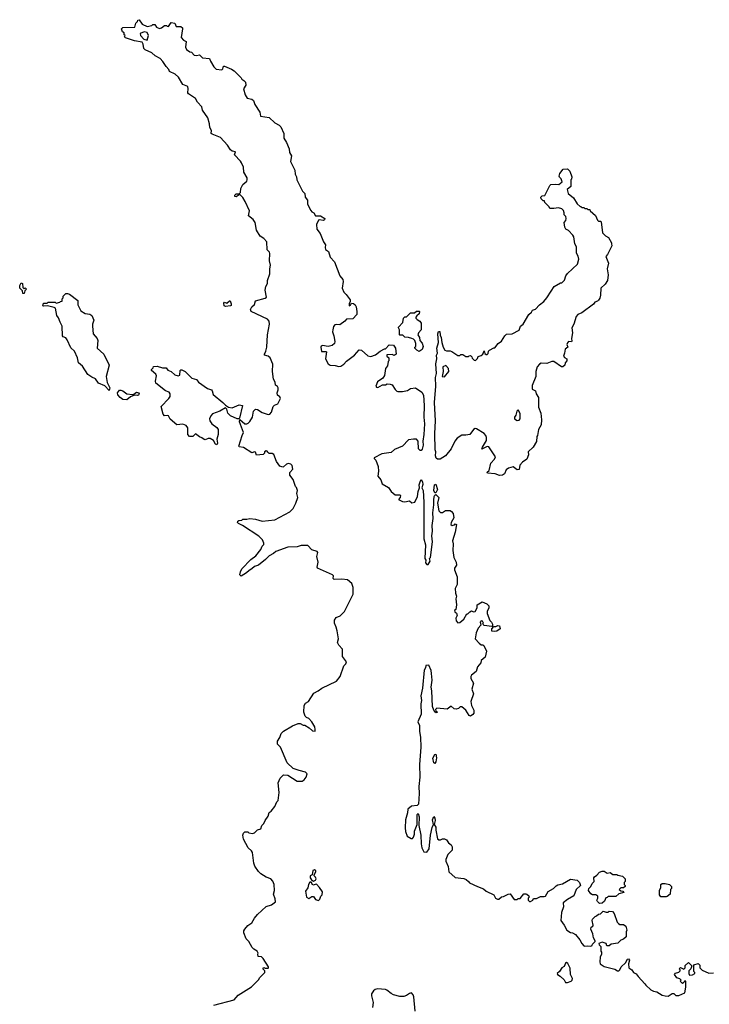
# Model space of a CAD drawing. Extents: x 1862350 to 2057294, y 212041 to 437318.
# Tile 215 of 256: x 1996610 to 2003730, y 355508 to 365680. Entities that reach past the tile are written whole.
import ezdxf

# ---------------------------------------------------------------- set-up
doc = ezdxf.new("R2010")
doc.units = 0

msp = doc.modelspace()

# ---------------------------------------------------------------- linework, layer by layer
at = {"layer": '0CON10XD'}
for points in [[(1999174, 362205), (1999137, 362215), (1999136, 362225), (1999152, 362255), (1999162, 362295), (1999168, 362425), (1999190, 362535), (1999184, 362565), (1999168, 362585), (1999000, 362665), (1998992, 362685), (1999006, 362714), (1999035, 362737), (1999046, 362774), (1999145, 362804), (1999158, 362815), (1999144, 362885), (1999152, 362925), (1999170, 362955), (1999170, 362985), (1999191, 363055), (1999191, 363105), (1999201, 363145), (1999190, 363190), (1999192, 363265), (1999189, 363279), (1999164, 363304), (1999161, 363385), (1999130, 363420), (1999092, 363445), (1999056, 363506), (1999040, 363585), (1999020, 363615), (1998973, 363653), (1998984, 363705), (1998938, 363802), (1998915, 363843), (1998885, 363870), (1998875, 363870), (1998845, 363850), (1998830, 363855), (1998832, 363868), (1998845, 363880), (1998875, 363880), (1998890, 363895), (1998892, 363935), (1998902, 363958), (1998914, 363976), (1998955, 364012), (1998960, 364025), (1998958, 364045), (1998924, 364105), (1998919, 364155), (1998901, 364201), (1998890, 364220), (1998829, 364285), (1998838, 364315), (1998805, 364322), (1998785, 364336), (1998755, 364385), (1998682, 364462), (1998596, 364496), (1998588, 364505), (1998590, 364535), (1998574, 364565), (1998570, 364605), (1998552, 364665), (1998497, 364745), (1998491, 364781), (1998445, 364827), (1998426, 364866), (1998352, 364915), (1998346, 364925), (1998350, 364965), (1998345, 364990), (1998295, 365010), (1998248, 365085), (1998216, 365116), (1998158, 365145), (1998150, 365165), (1998122, 365195), (1998089, 365249), (1998059, 365279), (1998010, 365305), (1997975, 365338), (1997905, 365368), (1997891, 365381), (1997886, 365426), (1997875, 365448), (1997795, 365462), (1997703, 365493), (1997692, 365502), (1997700, 365515), (1997690, 365525), (1997690, 365545), (1997670, 365555), (1997660, 365585), (1997675, 365600), (1997798, 365602), (1997810, 365645), (1997825, 365660), (1997830, 365675), (1997845, 365680), (1997874, 365634), (1997925, 365610), (1997975, 365620), (1997985, 365630), (1998005, 365630), (1998022, 365602), (1998055, 365590), (1998074, 365596), (1998105, 365620), (1998125, 365620), (1998132, 365612), (1998145, 365610), (1998175, 365650), (1998210, 365645), (1998225, 365610), (1998275, 365611), (1998290, 365595), (1998291, 365585), (1998278, 365495), (1998300, 365470), (1998330, 365455), (1998321, 365395), (1998332, 365372), (1998365, 365348), (1998385, 365344), (1998412, 365312), (1998435, 365309), (1998465, 365316), (1998496, 365286), (1998570, 365280), (1998580, 365250), (1998613, 365193), (1998638, 365168), (1998697, 365163), (1998708, 365172), (1998715, 365200), (1998725, 365200), (1998795, 365168), (1998823, 365153), (1998895, 365080), (1998904, 365064), (1998925, 365053), (1998941, 365035), (1998946, 365005), (1998922, 364965), (1998937, 364905), (1998959, 364869), (1999008, 364858), (1999023, 364845), (1999037, 364805), (1999090, 364725), (1999097, 364685), (1999185, 364668), (1999245, 364616), (1999290, 364590), (1999305, 364573), (1999337, 364505), (1999337, 364455), (1999365, 364412), (1999393, 364345), (1999397, 364307), (1999417, 364275), (1999407, 364215), (1999452, 364125), (1999453, 364085), (1999467, 364055), (1999472, 364025), (1999530, 363910), (1999555, 363883), (1999558, 363845), (1999581, 363815), (1999583, 363775), (1999615, 363709), (1999625, 363695), (1999648, 363685), (1999665, 363655), (1999717, 363655), (1999760, 363625), (1999758, 363612), (1999744, 363606), (1999705, 363612), (1999695, 363609), (1999675, 363565), (1999676, 363515), (1999712, 363472), (1999745, 363384), (1999768, 363355), (1999763, 363325), (1999768, 363305), (1999798, 363285), (1999817, 363227), (1999860, 363180), (1999916, 363035), (1999946, 362995), (1999949, 362975), (1999940, 362905), (1999957, 362865), (1999982, 362842), (2000022, 362785), (2000022, 362768), (2000010, 362745), (2000012, 362725), (2000025, 362730), (2000035, 362750), (2000055, 362747), (2000072, 362735), (2000083, 362715), (2000092, 362665), (2000090, 362635), (2000049, 362591), (1999985, 362587), (1999967, 362565), (1999915, 362526), (1999885, 362531), (1999865, 362526), (1999851, 362509), (1999842, 362475), (1999840, 362455), (1999854, 362415), (1999864, 362355), (1999861, 362335), (1999835, 362314), (1999795, 362303), (1999735, 362315), (1999723, 362307), (1999720, 362295), (1999725, 362253), (1999772, 362252), (1999777, 362247), (1999768, 362175), (1999794, 362124), (1999815, 362111), (1999868, 362108), (1999905, 362098), (1999925, 362102), (1999958, 362122), (1999985, 362152), (2000066, 362214), (2000115, 362268), (2000140, 362265), (2000205, 362208), (2000235, 362202), (2000285, 362218), (2000333, 362257), (2000375, 362280), (2000385, 362280), (2000425, 362320), (2000468, 362318), (2000490, 362285), (2000498, 362225), (2000475, 362212), (2000455, 362220), (2000402, 362218), (2000400, 362205), (2000420, 362185), (2000420, 362155), (2000413, 362147), (2000407, 362103), (2000388, 362075), (2000376, 362004), (2000358, 361975), (2000303, 361937), (2000288, 361895), (2000293, 361883), (2000309, 361881), (2000355, 361906), (2000385, 361908), (2000405, 361918), (2000436, 361916), (2000456, 361906), (2000485, 361860), (2000505, 361842), (2000515, 361838), (2000563, 361837), (2000615, 361848), (2000645, 361868), (2000695, 361878), (2000763, 361833), (2000780, 361800), (2000787, 361695), (2000781, 361575), (2000789, 361505), (2000782, 361395), (2000771, 361325), (2000777, 361283), (2000766, 361244), (2000755, 361230), (2000745, 361228), (2000726, 361246), (2000724, 361325), (2000708, 361345), (2000676, 361346), (2000625, 361338), (2000563, 361275), (2000481, 361239), (2000445, 361207), (2000350, 361195), (2000269, 361155), (2000270, 361145), (2000288, 361128), (2000310, 361065), (2000314, 361015), (2000309, 360965), (2000338, 360925), (2000353, 360885), (2000418, 360848), (2000446, 360806), (2000485, 360770), (2000535, 360770), (2000540, 360765), (2000538, 360745), (2000522, 360722), (2000563, 360703), (2000585, 360700), (2000635, 360710), (2000658, 360688), (2000690, 360695), (2000716, 360754), (2000723, 360805), (2000738, 360845), (2000734, 360874), (2000743, 360907), (2000755, 360930), (2000768, 360905), (2000772, 360878), (2000762, 360845), (2000774, 360815), (2000781, 360695), (2000784, 360316), (2000798, 360255), (2000794, 360115), (2000802, 360095), (2000798, 360068), (2000815, 360050), (2000828, 360052), (2000848, 360085), (2000840, 360115), (2000850, 360125), (2000871, 360285), (2000866, 360346), (2000871, 360395), (2000868, 360455), (2000879, 360525), (2000876, 360584), (2000887, 360667), (2000884, 360715), (2000890, 360755), (2000895, 360768), (2000905, 360773), (2000938, 360745), (2000922, 360685), (2000936, 360606), (2000955, 360588), (2000975, 360590), (2001005, 360610), (2001055, 360608), (2001069, 360599), (2001087, 360577), (2001092, 360535), (2001064, 360486), (2001061, 360465), (2001075, 360454), (2001099, 360461), (2001105, 360470), (2001120, 360465), (2001106, 360384), (2001080, 360295), (2001087, 360265), (2001083, 360195), (2001093, 360125), (2001117, 360075), (2001118, 360045), (2001100, 360015), (2001100, 359995), (2001127, 359925), (2001127, 359845), (2001107, 359805), (2001108, 359755), (2001120, 359725), (2001112, 359695), (2001118, 359635), (2001112, 359588), (2001100, 359575), (2001102, 359562), (2001118, 359548), (2001128, 359525), (2001114, 359496), (2001115, 359470), (2001135, 359450), (2001155, 359452), (2001197, 359485), (2001225, 359540), (2001238, 359542), (2001257, 359563), (2001275, 359572), (2001295, 359562), (2001313, 359567), (2001332, 359605), (2001332, 359635), (2001385, 359667), (2001432, 359645), (2001452, 359625), (2001453, 359605), (2001437, 359565), (2001437, 359545), (2001463, 359473), (2001482, 359455), (2001492, 359435), (2001492, 359418), (2001485, 359410), (2001405, 359420), (2001390, 359435), (2001398, 359445), (2001388, 359465), (2001375, 359470), (2001364, 359455), (2001370, 359425), (2001344, 359395), (2001323, 359345), (2001312, 359285), (2001355, 359238), (2001375, 359222), (2001392, 359222), (2001403, 359213), (2001429, 359155), (2001417, 359093), (2001375, 359060), (2001370, 359035), (2001337, 358995), (2001322, 358945), (2001273, 358907), (2001267, 358893), (2001268, 358875), (2001294, 358824), (2001278, 358765), (2001296, 358715), (2001266, 358635), (2001276, 358595), (2001300, 358545), (2001300, 358515), (2001290, 358500), (2001265, 358486), (2001250, 358490), (2001217, 358547), (2001175, 358582), (2001158, 358582), (2001140, 358565), (2001115, 358558), (2001095, 358560), (2001065, 358587), (2001023, 358557), (2000915, 358566), (2000903, 358553), (2000908, 358538), (2000922, 358525), (2000905, 358518), (2000885, 358548), (2000873, 358585), (2000865, 358745), (2000857, 358785), (2000868, 358855), (2000862, 358925), (2000857, 358957), (2000835, 359010), (2000802, 359008), (2000800, 358985), (2000785, 358960), (2000767, 358775), (2000753, 358695), (2000759, 358645), (2000753, 358613), (2000754, 358505), (2000720, 358425), (2000738, 358388), (2000736, 358326), (2000747, 358267), (2000750, 358165), (2000739, 357985), (2000740, 357855), (2000731, 357759), (2000735, 357685), (2000727, 357575), (2000715, 357561), (2000655, 357555), (2000618, 357525), (2000614, 357485), (2000592, 357412), (2000591, 357331)], [(1997925, 365470), (1997941, 365515), (1997926, 365546), (1997895, 365554), (1997852, 365538), (1997858, 365515), (1997890, 365480), (1997925, 365470)], [(2001565, 360970), (2001518, 360988), (2001440, 360995), (2001438, 361005), (2001457, 361023), (2001475, 361098), (2001512, 361138), (2001523, 361165), (2001455, 361268), (2001435, 361272), (2001382, 361242), (2001388, 361265), (2001428, 361332), (2001430, 361365), (2001424, 361385), (2001405, 361406), (2001325, 361454), (2001314, 361456), (2001295, 361446), (2001257, 361395), (2001215, 361387), (2001175, 361387), (2001126, 361355), (2001104, 361325), (2001063, 361245), (2001007, 361173), (2000952, 361138), (2000925, 361140), (2000910, 361150), (2000902, 361175), (2000907, 361215), (2000901, 361235), (2000895, 361405), (2000903, 361535), (2000893, 361725), (2000906, 361895), (2000904, 361985), (2000912, 362025), (2000908, 362125), (2000916, 362175), (2000914, 362215), (2000922, 362235), (2000916, 362285), (2000933, 362345), (2000927, 362435), (2000935, 362458), (2000947, 362457), (2000951, 362421), (2000962, 362395), (2000968, 362345), (2000982, 362295), (2001000, 362265), (2001015, 362258), (2001055, 362258), (2001072, 362252), (2001135, 362210), (2001155, 362210), (2001165, 362220), (2001185, 362220), (2001215, 362200), (2001245, 362200), (2001252, 362208), (2001265, 362210), (2001278, 362198), (2001282, 362182), (2001302, 362162), (2001315, 362160), (2001335, 362180), (2001345, 362200), (2001375, 362210), (2001390, 362225), (2001405, 362260), (2001412, 362232), (2001425, 362220), (2001435, 362220), (2001447, 362233), (2001450, 362255), (2001460, 362265), (2001505, 362290), (2001515, 362290), (2001550, 362335), (2001583, 362357), (2001618, 362415), (2001635, 362432), (2001696, 362434), (2001765, 362472), (2001782, 362515), (2001808, 362535), (2001868, 362635), (2001893, 362657), (2001905, 362678), (2001935, 362688), (2001977, 362733), (2002022, 362768), (2002052, 362805), (2002096, 362874), (2002128, 362925), (2002195, 362962), (2002207, 362963), (2002235, 362990), (2002250, 363035), (2002265, 363058), (2002368, 363155), (2002382, 363205), (2002377, 363237), (2002358, 363268), (2002358, 363335), (2002340, 363365), (2002332, 363435), (2002322, 363455), (2002275, 363502), (2002250, 363515), (2002238, 363535), (2002232, 363585), (2002250, 363605), (2002252, 363625), (2002250, 363645), (2002230, 363665), (2002232, 363685), (2002225, 363710), (2002207, 363727), (2002173, 363737), (2002125, 363728), (2002085, 363730), (2002078, 363748), (2002032, 363792), (2002028, 363808), (2002015, 363810), (2001995, 363830), (2001990, 363845), (2002005, 363860), (2002030, 363865), (2002082, 363968), (2002092, 363978), (2002145, 363982), (2002175, 363978), (2002210, 364005), (2002200, 364035), (2002182, 364052), (2002178, 364065), (2002185, 364090), (2002220, 364135), (2002265, 364140), (2002290, 364115), (2002310, 364055), (2002307, 364033), (2002300, 364025), (2002300, 363955), (2002264, 363926), (2002274, 363884), (2002329, 363839), (2002367, 363777), (2002395, 363750), (2002405, 363750), (2002415, 363740), (2002435, 363740), (2002445, 363730), (2002465, 363730), (2002475, 363720), (2002498, 363718), (2002500, 363705), (2002556, 363656), (2002575, 363610), (2002585, 363600), (2002605, 363600), (2002615, 363590), (2002628, 363478), (2002657, 363447), (2002689, 363429), (2002720, 363375), (2002720, 363365), (2002722, 363345), (2002680, 363255), (2002662, 363235), (2002689, 363165), (2002676, 363105), (2002686, 363045), (2002677, 362985), (2002655, 362948), (2002610, 362905), (2002606, 362835), (2002598, 362802), (2002586, 362784), (2002575, 362773), (2002547, 362763), (2002535, 362742), (2002415, 362650), (2002372, 362635), (2002356, 362614), (2002330, 362535), (2002310, 362495), (2002319, 362445), (2002308, 362385), (2002312, 362358), (2002308, 362352), (2002275, 362354), (2002265, 362343), (2002259, 362325), (2002270, 362295), (2002243, 362277), (2002236, 362234), (2002223, 362205), (2002235, 362190), (2002260, 362175), (2002260, 362155), (2002240, 362135), (2002238, 362112), (2002218, 362092), (2002203, 362093), (2002125, 362148), (2002105, 362148), (2002052, 362128), (2001995, 362132), (2001975, 362122), (2001954, 362095), (2001938, 362045), (2001940, 361995), (2001901, 361901), (2001902, 361862), (2001936, 361846), (2001943, 361813), (2001967, 361777), (2001968, 361678), (2001990, 361615), (2001997, 361545), (2001993, 361495), (2001968, 361445), (2001957, 361383), (2001950, 361375), (2001947, 361323), (2001910, 361265), (2001860, 361215), (2001862, 361185), (2001845, 361140), (2001801, 361109), (2001774, 361076), (2001765, 361032), (2001745, 361030), (2001705, 361061), (2001655, 361048), (2001631, 361029), (2001615, 360988), (2001595, 360973), (2001565, 360970)], [(1996655, 362850), (1996642, 362852), (1996638, 362878), (1996610, 362905), (1996610, 362935), (1996625, 362960), (1996640, 362955), (1996642, 362912), (1996655, 362900), (1996665, 362910), (1996680, 362895), (1996662, 362878), (1996655, 362850)], [(1997535, 361850), (1997488, 361898), (1997425, 361926), (1997391, 361971), (1997355, 361986), (1997313, 362015), (1997259, 362099), (1997217, 362135), (1997207, 362185), (1997177, 362257), (1997139, 362289), (1997101, 362371), (1997085, 362393), (1997060, 362405), (1997052, 362415), (1997050, 362515), (1997027, 362555), (1997011, 362601), (1996993, 362625), (1996979, 362699), (1996967, 362707), (1996897, 362723), (1996855, 362720), (1996850, 362725), (1996855, 362750), (1996895, 362750), (1996905, 362760), (1996975, 362760), (1996985, 362752), (1997025, 362760), (1997032, 362768), (1997048, 362772), (1997050, 362795), (1997060, 362805), (1997060, 362825), (1997085, 362850), (1997105, 362852), (1997125, 362846), (1997209, 362779), (1997210, 362735), (1997242, 362672), (1997285, 362646), (1997335, 362638), (1997356, 362625), (1997374, 362576), (1997360, 362535), (1997360, 362515), (1997369, 362435), (1997409, 362385), (1997417, 362365), (1997409, 362285), (1997478, 362225), (1997535, 362110), (1997502, 361995), (1997513, 361933), (1997540, 361875), (1997535, 361850)], [(1998735, 362718), (1998722, 362725), (1998718, 362752), (1998725, 362760), (1998747, 362753), (1998775, 362777), (1998784, 362774), (1998793, 362745), (1998792, 362728), (1998785, 362723), (1998735, 362718)], [(2000735, 362252), (2000710, 362265), (2000690, 362285), (2000690, 362295), (2000700, 362305), (2000700, 362335), (2000690, 362365), (2000675, 362380), (2000657, 362387), (2000625, 362398), (2000585, 362400), (2000565, 362420), (2000535, 362420), (2000530, 362425), (2000530, 362475), (2000520, 362495), (2000520, 362505), (2000565, 362550), (2000572, 362595), (2000585, 362610), (2000605, 362610), (2000645, 362650), (2000685, 362650), (2000705, 362670), (2000735, 362670), (2000738, 362665), (2000735, 362640), (2000711, 362619), (2000700, 362605), (2000700, 362595), (2000712, 362582), (2000742, 362565), (2000754, 362545), (2000756, 362475), (2000728, 362445), (2000722, 362425), (2000736, 362396), (2000742, 362365), (2000765, 362339), (2000777, 362305), (2000765, 362271), (2000735, 362252)], [(1998615, 355497), (1998825, 355553), (1998865, 355602), (1999003, 355687), (1999080, 355765), (1999085, 355780), (1999140, 355835), (1999140, 355855), (1999120, 355875), (1999132, 355888), (1999145, 355880), (1999175, 355880), (1999180, 355885), (1999180, 355895), (1999125, 355980), (1999105, 355998), (1999072, 356002), (1999068, 356025), (1999072, 356035), (1999062, 356055), (1999027, 356077), (1999010, 356095), (1998977, 356155), (1998947, 356185), (1998924, 356245), (1998924, 356265), (1998934, 356285), (1998965, 356321), (1999005, 356350), (1999035, 356396), (1999065, 356435), (1999155, 356517), (1999208, 356535), (1999250, 356565), (1999247, 356597), (1999230, 356645), (1999242, 356685), (1999238, 356745), (1999225, 356780), (1999203, 356803), (1999155, 356822), (1999100, 356855), (1999075, 356880), (1999036, 356936), (1999027, 356965), (1999012, 357075), (1999003, 357093), (1998968, 357125), (1998922, 357215), (1998914, 357256), (1998920, 357275), (1998935, 357290), (1998965, 357290), (1998975, 357280), (1999015, 357272), (1999035, 357280), (1999065, 357310), (1999098, 357322), (1999110, 357355), (1999130, 357375), (1999143, 357407), (1999175, 357450), (1999185, 357490), (1999206, 357504), (1999245, 357550), (1999265, 357600), (1999277, 357613), (1999290, 357695), (1999280, 357795), (1999300, 357845), (1999332, 357878), (1999380, 357875), (1999475, 357812), (1999525, 357813), (1999548, 357825), (1999567, 357855), (1999577, 357887), (1999560, 357905), (1999494, 357924), (1999435, 357944), (1999372, 358002), (1999301, 358165), (1999273, 358195), (1999272, 358225), (1999297, 358265), (1999309, 358305), (1999335, 358331), (1999428, 358385), (1999485, 358408), (1999507, 358407), (1999535, 358390), (1999555, 358390), (1999598, 358365), (1999633, 358333), (1999659, 358331), (1999662, 358345), (1999656, 358375), (1999627, 358425), (1999595, 358461), (1999570, 358470), (1999556, 358485), (1999544, 358526), (1999548, 358595), (1999562, 358618), (1999593, 358637), (1999647, 358723), (1999690, 358745), (1999730, 358775), (1999880, 358845), (1999917, 358895), (1999957, 359005), (1999976, 359025), (1999983, 359045), (1999941, 359101), (1999941, 359175), (1999905, 359218), (1999892, 359245), (1999900, 359285), (1999889, 359365), (1999879, 359405), (1999859, 359445), (1999861, 359475), (1999876, 359504), (1999918, 359522), (1999964, 359566), (2000053, 359745), (2000052, 359815), (2000039, 359855), (1999995, 359892), (1999935, 359900), (1999858, 359898), (1999848, 359908), (1999850, 359935), (1999840, 359945), (1999685, 360012), (1999680, 360025), (1999690, 360075), (1999679, 360135), (1999687, 360175), (1999682, 360185), (1999625, 360203), (1999585, 360247), (1999515, 360246), (1999475, 360234), (1999378, 360232), (1999254, 360186), (1999230, 360165), (1999185, 360142), (1999146, 360104), (1999074, 360046), (1999035, 360032), (1999008, 360005), (1998979, 359991), (1998950, 359965), (1998895, 359932), (1998882, 359945), (1998888, 359975), (1998902, 360005), (1998997, 360103), (1999049, 360141), (1999100, 360205), (1999115, 360240), (1999132, 360258), (1999132, 360272), (1999118, 360305), (1999078, 360345), (1998910, 360455), (1998870, 360475), (1998860, 360485), (1998862, 360498), (1998873, 360507), (1998905, 360510), (1998915, 360520), (1998955, 360520), (1998985, 360528), (1999045, 360520), (1999115, 360498), (1999245, 360512), (1999400, 360595), (1999435, 360630), (1999462, 360685), (1999480, 360745), (1999470, 360785), (1999478, 360815), (1999467, 360847), (1999458, 360858), (1999435, 360930), (1999400, 360975), (1999398, 361002), (1999429, 361035), (1999424, 361075), (1999409, 361089), (1999385, 361096), (1999363, 361087), (1999335, 361060), (1999325, 361058), (1999295, 361068), (1999260, 361115), (1999235, 361188), (1999218, 361198), (1999185, 361198), (1999171, 361211), (1999165, 361222), (1999154, 361226), (1999138, 361215), (1999137, 361203), (1999125, 361188), (1999055, 361180), (1999043, 361213), (1999035, 361216), (1999005, 361205), (1998921, 361261), (1998875, 361268), (1998871, 361275), (1998906, 361385), (1998922, 361415), (1998880, 361525), (1998882, 361548), (1998936, 361506), (1998955, 361504), (1998968, 361512), (1998985, 361528), (1999014, 361575), (1999024, 361635), (1999045, 361656), (1999065, 361652), (1999115, 361622), (1999175, 361602), (1999194, 361606), (1999210, 361625), (1999228, 361685), (1999242, 361698), (1999275, 361712), (1999302, 361765), (1999296, 361785), (1999272, 361802), (1999269, 361825), (1999279, 361855), (1999278, 361878), (1999272, 361892), (1999250, 361905), (1999247, 361935), (1999232, 361965), (1999221, 362045), (1999222, 362122), (1999196, 362185), (1999174, 362205)], [(1998645, 361289), (1998633, 361293), (1998611, 361331), (1998575, 361354), (1998555, 361353), (1998525, 361340), (1998515, 361342), (1998491, 361361), (1998465, 361370), (1998425, 361402), (1998396, 361374), (1998362, 361375), (1998346, 361395), (1998346, 361465), (1998329, 361489), (1998295, 361502), (1998233, 361495), (1998165, 361553), (1998145, 361588), (1998135, 361592), (1998105, 361589), (1998091, 361605), (1998072, 361685), (1998151, 361765), (1998162, 361788), (1998164, 361815), (1998152, 361832), (1998115, 361846), (1998017, 361925), (1998011, 361945), (1998022, 362002), (1998015, 362017), (1997972, 362055), (1997970, 362065), (1997987, 362083), (1997992, 362098), (1998030, 362100), (1998084, 362084), (1998122, 362082), (1998140, 362060), (1998175, 362046), (1998212, 362012), (1998245, 362000), (1998262, 362008), (1998268, 362055), (1998275, 362062), (1998285, 362061), (1998317, 362045), (1998365, 361997), (1998387, 361977), (1998435, 361961), (1998456, 361936), (1998550, 361870), (1998589, 361855), (1998597, 361845), (1998606, 361806), (1998708, 361725), (1998735, 361697), (1998765, 361678), (1998805, 361671), (1998875, 361702), (1998910, 361695), (1998878, 361562), (1998872, 361558), (1998855, 361558), (1998785, 361588), (1998758, 361615), (1998750, 361655), (1998735, 361670), (1998676, 361634), (1998602, 361608), (1998585, 361588), (1998570, 361555), (1998572, 361535), (1998592, 361505), (1998645, 361467), (1998659, 361445), (1998660, 361395), (1998645, 361345), (1998652, 361305), (1998645, 361289)], [(2000995, 361990), (2001040, 362045), (2001038, 362078), (2001008, 362108), (2000980, 362095), (2000982, 362045), (2000972, 361995), (2000995, 361990)], [(1997715, 361754), (1997675, 361757), (1997648, 361775), (1997622, 361805), (1997618, 361825), (1997639, 361851), (1997655, 361853), (1997675, 361846), (1997717, 361816), (1997773, 361807), (1997790, 361810), (1997815, 361832), (1997838, 361825), (1997842, 361815), (1997835, 361802), (1997825, 361798), (1997795, 361800), (1997755, 361782), (1997715, 361754)], [(2001745, 361538), (2001765, 361542), (2001778, 361555), (2001777, 361613), (2001755, 361650), (2001743, 361637), (2001732, 361595), (2001718, 361575), (2001718, 361555), (2001745, 361538)], [(2000905, 360792), (2000895, 360792), (2000884, 360815), (2000893, 360875), (2000905, 360880), (2000924, 360825), (2000905, 360792)], [(2001515, 359358), (2001483, 359363), (2001483, 359387), (2001505, 359410), (2001525, 359410), (2001545, 359420), (2001565, 359418), (2001570, 359385), (2001535, 359363), (2001515, 359358)], [(2000895, 357997), (2000885, 358002), (2000875, 358050), (2000895, 358087), (2000905, 358092), (2000914, 358054), (2000907, 358013), (2000895, 357997)], [(2000591, 357331), (2000594, 357294), (2000612, 357245), (2000651, 357221), (2000665, 357222), (2000675, 357233), (2000686, 357264), (2000686, 357295), (2000713, 357365), (2000713, 357455), (2000715, 357470), (2000725, 357478), (2000734, 357445), (2000730, 357355), (2000750, 357255), (2000754, 357166), (2000761, 357125), (2000782, 357082), (2000815, 357080), (2000838, 357115), (2000852, 357255), (2000868, 357335), (2000882, 357365), (2000872, 357415), (2000885, 357448), (2000895, 357430), (2000898, 357405), (2000888, 357365), (2000906, 357336), (2000906, 357305), (2000925, 357218), (2000937, 357207), (2000955, 357208), (2000975, 357218), (2000995, 357217), (2001015, 357208), (2001038, 357175), (2001066, 357156), (2001076, 357136), (2001075, 357100), (2001030, 357055), (2001010, 357005), (2001010, 356985), (2001032, 356932), (2001040, 356875), (2001105, 356818), (2001195, 356807), (2001218, 356798), (2001243, 356775), (2001255, 356764), (2001335, 356724), (2001399, 356699), (2001425, 356678), (2001505, 356638), (2001524, 356604), (2001543, 356593), (2001557, 356593), (2001583, 356617), (2001605, 356620), (2001653, 356647), (2001675, 356650), (2001715, 356590), (2001745, 356590), (2001755, 356600), (2001778, 356602), (2001815, 356650), (2001835, 356650), (2001847, 356647), (2001868, 356628), (2001870, 356615), (2001860, 356605), (2001860, 356585), (2001875, 356570), (2001885, 356570), (2001908, 356582), (2001915, 356600), (2001945, 356600), (2001988, 356622), (2002025, 356620), (2002040, 356625), (2002066, 356674), (2002120, 356705), (2002147, 356733), (2002165, 356742), (2002215, 356752), (2002295, 356802), (2002365, 356790), (2002390, 356765), (2002400, 356735), (2002356, 356694), (2002332, 356628), (2002265, 356591), (2002222, 356555), (2002223, 356515), (2002203, 356455), (2002197, 356375), (2002233, 356325), (2002258, 356275), (2002295, 356248), (2002316, 356246), (2002349, 356229), (2002394, 356174), (2002412, 356135), (2002435, 356112), (2002445, 356108), (2002475, 356112), (2002505, 356108), (2002520, 356115), (2002525, 356130), (2002550, 356155), (2002550, 356165), (2002533, 356193), (2002528, 356235), (2002508, 356285), (2002510, 356305), (2002526, 356314), (2002532, 356325), (2002520, 356375), (2002523, 356387), (2002550, 356415), (2002565, 356420), (2002585, 356440), (2002607, 356443), (2002635, 356470), (2002665, 356460), (2002685, 356460), (2002695, 356470), (2002730, 356465), (2002748, 356445), (2002780, 356355), (2002791, 356341), (2002805, 356332), (2002845, 356332), (2002868, 356315), (2002880, 356275), (2002872, 356255), (2002870, 356205), (2002845, 356180), (2002815, 356170), (2002785, 356140), (2002715, 356128), (2002695, 356110), (2002672, 356112), (2002666, 356136), (2002625, 356150), (2002590, 356135), (2002592, 356122), (2002610, 356105), (2002610, 356055), (2002618, 356045), (2002618, 356025), (2002603, 355995), (2002598, 355945), (2002602, 355925), (2002645, 355898), (2002755, 355870), (2002783, 355853), (2002795, 355854), (2002807, 355865), (2002821, 355895), (2002864, 355935), (2002885, 355973), (2002897, 355977), (2002907, 355965), (2002896, 355924), (2002898, 355885), (2002930, 355865), (2002948, 355835), (2002973, 355823), (2002994, 355794), (2003065, 355720), (2003074, 355704), (2003125, 355658), (2003155, 355642), (2003187, 355637), (2003243, 355603), (2003274, 355594), (2003305, 355592), (2003345, 355620), (2003365, 355620), (2003385, 355600), (2003415, 355598), (2003478, 355625), (2003488, 355685), (2003488, 355748), (2003472, 355748), (2003468, 355732), (2003453, 355723), (2003430, 355745), (2003438, 355758), (2003425, 355770), (2003395, 355780), (2003370, 355815), (2003382, 355828), (2003415, 355840), (2003428, 355852), (2003430, 355865), (2003420, 355875), (2003432, 355888), (2003468, 355872), (2003480, 355885), (2003482, 355908), (2003515, 355940), (2003550, 355905), (2003540, 355875), (2003520, 355855), (2003518, 355825), (2003525, 355810), (2003555, 355812), (2003580, 355825), (2003580, 355835), (2003570, 355845), (2003570, 355915), (2003615, 355930), (2003632, 355912), (2003633, 355883), (2003655, 355860), (2003725, 355830), (2003772, 355832)], [(1999645, 356780), (1999665, 356790), (1999670, 356805), (1999665, 356822), (1999650, 356835), (1999650, 356845), (1999668, 356875), (1999667, 356887), (1999655, 356898), (1999635, 356890), (1999630, 356845), (1999610, 356835), (1999608, 356815), (1999622, 356792), (1999645, 356780)], [(2002595, 356550), (2002575, 356570), (2002570, 356585), (2002580, 356605), (2002580, 356625), (2002557, 356637), (2002525, 356638), (2002505, 356648), (2002484, 356685), (2002486, 356705), (2002507, 356725), (2002520, 356755), (2002541, 356775), (2002538, 356815), (2002544, 356826), (2002569, 356841), (2002595, 356872), (2002625, 356883), (2002645, 356882), (2002675, 356862), (2002705, 356868), (2002735, 356850), (2002775, 356850), (2002785, 356840), (2002835, 356830), (2002860, 356805), (2002860, 356775), (2002850, 356765), (2002850, 356745), (2002860, 356735), (2002860, 356725), (2002845, 356710), (2002815, 356710), (2002800, 356695), (2002815, 356680), (2002838, 356678), (2002848, 356662), (2002795, 356650), (2002765, 356620), (2002685, 356620), (2002675, 356610), (2002662, 356608), (2002647, 356573), (2002625, 356552), (2002595, 356550)], [(1999695, 356580), (1999710, 356595), (1999720, 356625), (1999732, 356638), (1999735, 356670), (1999706, 356716), (1999675, 356750), (1999638, 356738), (1999618, 356768), (1999605, 356768), (1999592, 356745), (1999585, 356710), (1999560, 356675), (1999572, 356615), (1999595, 356601), (1999625, 356623), (1999642, 356622), (1999665, 356590), (1999695, 356580)], [(2003285, 356618), (2003228, 356618), (2003215, 356640), (2003214, 356685), (2003228, 356715), (2003230, 356745), (2003243, 356757), (2003273, 356757), (2003320, 356745), (2003338, 356725), (2003338, 356705), (2003328, 356692), (2003327, 356645), (2003295, 356622), (2003285, 356618)], [(2002265, 355733), (2002305, 355745), (2002315, 355758), (2002318, 355775), (2002297, 355815), (2002292, 355882), (2002269, 355929), (2002255, 355938), (2002245, 355931), (2002231, 355899), (2002208, 355885), (2002184, 355846), (2002160, 355825), (2002161, 355815), (2002189, 355799), (2002230, 355760), (2002244, 355734), (2002265, 355733)], [(2000692, 355435), (2000678, 355585), (2000673, 355605), (2000655, 355627), (2000635, 355620), (2000605, 355598), (2000575, 355588), (2000535, 355588), (2000470, 355605), (2000445, 355618), (2000402, 355655), (2000385, 355661), (2000303, 355667), (2000279, 355661), (2000262, 355648), (2000241, 355615), (2000241, 355595), (2000260, 355525), (2000254, 355474)]]:
    msp.add_lwpolyline(points, dxfattribs=at)

doc.saveas('drawing.dxf')
